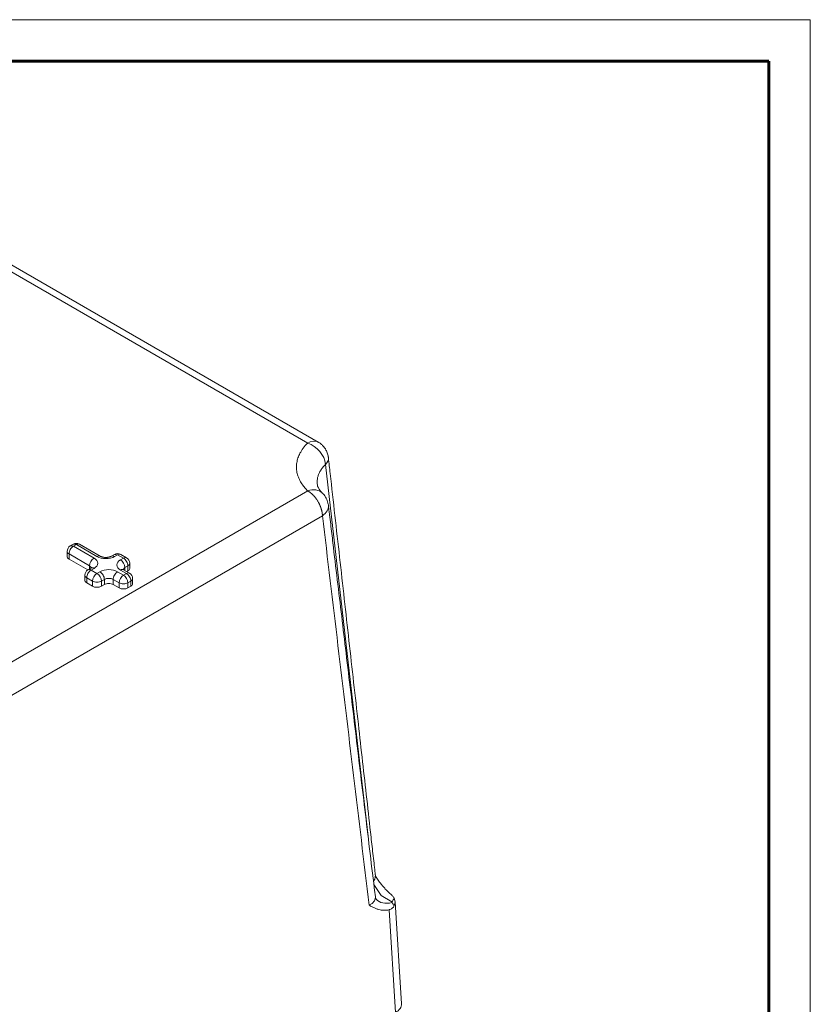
# Model space of a CAD drawing. Header units: millimetres. Extents: x 0 to 594, y 0 to 420.
# Tile 23 of 23: x 499 to 594, y 302 to 420. Entities that reach past the tile are written whole.
import ezdxf

# ---------------------------------------------------------------- set-up
doc = ezdxf.new("R2010")
doc.units = ezdxf.units.MM
doc.linetypes.add('K5LT_BASIC', pattern=[0])
doc.linetypes.add('K5LT_THIN', pattern=[0])
doc.layers.add('Системный слой (1)', color=7, linetype='Continuous', true_color=0x6c6c6c)

# ---------------------------------------------------------------- blocks, each defined once
blk = doc.blocks.new('U118')
at = {"layer": 'Системный слой (1)', "color": 7, "linetype": 'K5LT_THIN', "lineweight": 18, "true_color": 0xffffff}
for p, q in [((533.96, 369.31), (533.65, 369.16)), ((534.4, 369.4), (533.96, 369.31)), ((534.79, 369.34), (534.4, 369.4)), ((534.9, 369.28), (534.79, 369.34)), ((534.9, 369.28), (534.9, 369.28))]:
    blk.add_line(p, q, dxfattribs=at)
blk = doc.blocks.new('U127')
at = {"layer": 'Системный слой (1)', "color": 7, "linetype": 'K5LT_THIN', "lineweight": 18, "true_color": 0xffffff}
for p, q in [((544.16, 314.08), (544.04, 314.49)), ((544.04, 313.57), (544.16, 314.08))]:
    blk.add_line(p, q, dxfattribs=at)
blk = doc.blocks.new('U154')
at = {"layer": 'Системный слой (1)', "color": 7, "linetype": 'K5LT_THIN', "lineweight": 18, "true_color": 0xffffff}
for p, q in [((541.67, 314.19), (541.77, 314.57)), ((541.77, 314.57), (541.77, 314.66)), ((541.77, 314.66), (541.77, 314.66)), ((541.02, 313.66), (541.37, 313.86)), ((541.37, 313.86), (541.67, 314.19))]:
    blk.add_line(p, q, dxfattribs=at)
blk = doc.blocks.new('U155')
at = {"layer": 'Системный слой (1)', "color": 7, "linetype": 'K5LT_THIN', "lineweight": 18, "true_color": 0xffffff}
for p, q in [((537.5, 351.58), (535.79, 366.6)), ((539.21, 336.57), (537.5, 351.58)), ((540.94, 321.57), (539.21, 336.57))]:
    blk.add_line(p, q, dxfattribs=at)
blk = doc.blocks.new('U156')
at = {"layer": 'Системный слой (1)', "color": 7, "linetype": 'K5LT_THIN', "lineweight": 18, "true_color": 0xffffff}
for p in [(505.87, 356.97), (505.49, 357.01)]:
    blk.add_line(p, (505.49, 357.01), dxfattribs=at)
blk = doc.blocks.new('U157')
at = {"layer": 'Системный слой (1)', "color": 7, "linetype": 'K5LT_THIN', "lineweight": 18, "true_color": 0xffffff}
for p, q in [((541.65, 316.01), (541.58, 316.23)), ((542.47, 314.81), (541.65, 316.01)), ((543.75, 314.08), (542.47, 314.81))]:
    blk.add_line(p, q, dxfattribs=at)
blk = doc.blocks.new('U159')
at = {"layer": 'Системный слой (1)', "color": 7, "linetype": 'K5LT_THIN', "lineweight": 18, "true_color": 0xffffff}
for p, q in [((541.76, 317.04), (541.69, 316.79)), ((541.77, 317.29), (541.76, 317.04)), ((541.69, 316.79), (541.54, 316.56))]:
    blk.add_line(p, q, dxfattribs=at)
blk = doc.blocks.new('U160')
at = {"layer": 'Системный слой (1)', "color": 7, "linetype": 'K5LT_THIN', "lineweight": 18, "true_color": 0xffffff}
for p in [(510.82, 355.74), (510.44, 355.78)]:
    blk.add_line(p, (510.44, 355.78), dxfattribs=at)
blk = doc.blocks.new('U284')
at = {"color": 7, "linetype": 'K5LT_THIN', "lineweight": 18, "true_color": 0xffffff}
for p, q in [((0, 420), (594, 420)), ((594, 420), (594, 0))]:
    blk.add_line(p, q, dxfattribs=at)
at = {"color": 143, "linetype": 'K5LT_BASIC', "lineweight": 60, "true_color": 0x33acca}
for p, q in [((20, 415), (589, 415)), ((589, 415), (589, 5))]:
    blk.add_line(p, q, dxfattribs=at)

msp = doc.modelspace()

# ---------------------------------------------------------------- linework, layer by layer
at = {"layer": 'Системный слой (1)', "color": 7, "linetype": 'K5LT_THIN', "lineweight": 18, "true_color": 0xffffff}
for p, q in [((533.6514, 369.1593), (492.226, 393.0762)), ((534.9014, 369.283), (493.4759, 393.2001)), ((492.226, 339.4984), (533.6514, 363.4153)), ((534.8038, 364.1417), (534.8038, 364.1416)), ((493.9927, 336.5083), (535.4181, 360.4253)), ((504.7641, 355.5393), (504.7641, 356.1517)), ((505.4926, 357.0053), (505.1391, 356.8012)), ((505.8676, 356.9682), (505.5141, 356.764)), ((505.5141, 356.764), (507.9889, 355.3352)), ((508.3425, 355.5393), (505.8676, 356.9682)), ((508.7175, 355.5764), (506.2426, 357.0053)), ((504.9837, 355.2331), (504.9837, 355.8455)), ((504.9837, 355.8455), (507.4586, 354.4166)), ((504.9837, 355.2331), (507.2394, 353.9308)), ((510.4424, 355.7806), (510.0888, 355.5764)), ((510.8174, 355.7434), (510.4638, 355.5393)), ((511.5245, 355.3352), (510.8174, 355.7434)), ((511.1709, 355.1311), (511.5245, 355.3352)), ((511.8995, 355.3723), (511.1924, 355.7806)), ((507.6139, 354.1476), (507.2604, 353.9435)), ((507.4586, 354.0579), (507.4586, 354.4166)), ((507.4586, 354.4166), (507.6677, 354.1828)), ((507.9889, 354.1104), (507.6354, 353.9063)), ((507.6354, 353.9063), (508.3425, 353.4981)), ((508.3425, 353.4981), (508.6961, 353.7022)), ((510.8174, 353.7022), (511.5245, 353.2939)), ((511.878, 353.4981), (511.1709, 353.9063)), ((511.4921, 353.9787), (511.7013, 354.2125)), ((512.253, 353.5352), (511.5459, 353.9435)), ((511.7013, 354.2125), (512.0548, 354.4166)), ((511.7013, 353.8538), (511.7013, 354.2125)), ((511.9209, 353.7269), (512.0548, 353.8042)), ((512.0548, 353.8042), (512.0548, 354.4166)), ((512.2745, 354.1104), (512.2745, 354.7228)), ((506.8854, 352.6816), (506.8854, 353.2939)), ((507.1051, 352.3754), (507.1051, 352.9877)), ((507.1051, 352.9877), (507.8122, 352.5795)), ((507.1051, 352.3754), (507.8122, 351.9671)), ((507.8122, 351.9671), (507.8122, 352.5795)), ((508.8728, 352.5795), (509.2264, 352.7836)), ((508.8728, 351.9671), (508.8728, 352.5795)), ((509.2264, 352.1713), (509.2264, 352.7836)), ((510.287, 352.7836), (510.9942, 352.3754)), ((510.287, 352.1713), (510.287, 352.7836)), ((510.9942, 351.763), (510.9942, 352.3754)), ((511.5245, 353.2939), (511.878, 353.4981)), ((512.0548, 352.3754), (512.4084, 352.5795)), ((512.0548, 351.763), (512.0548, 352.3754)), ((512.4084, 351.9671), (512.4084, 352.5795)), ((512.628, 352.2733), (512.628, 352.8857)), ((508.8728, 351.9671), (509.2264, 352.1713)), ((510.287, 352.1713), (510.9942, 351.763)), ((512.0548, 351.763), (512.4084, 351.9671)), ((541.8487, 317.0379), (541.8467, 317.041)), ((541.7687, 314.6586), (541.7687, 314.6586)), ((541.8509, 314.4026), (541.8491, 314.4048)), ((544.9053, 301.8343), (544.1645, 314.0818)), ((544.1748, 300.764), (543.4274, 313.1199))]:
    msp.add_line(p, q, dxfattribs=at)
for centre, start, end in [((505.8676, 356.3558), 60, 120), ((505.5141, 356.1517), 120, 180), ((510.8174, 355.1311), 60, 120), ((511.5245, 354.7228), 0, 60), ((507.6354, 353.2939), 120, 180), ((511.878, 352.8857), 0, 60)]:
    msp.add_arc(centre, 0.75, start, end, dxfattribs=at)
for centre, major_axis, ratio, start_param, end_param in [((533.6514, 367.118), (-1.7512, 1.7842), 0.70377528, 3.86766302, 5.33443901), ((533.6514, 367.118), (2.4844, 0.2788), 0.53752957, 5.68957483, 6.28548096), ((533.6514, 361.374), (-1.7512, -1.7842), 0.70377528, 3.15053458, 4.09033895), ((533.6514, 361.374), (2.4823, 0.2969), 0.61088346, 5.42868847, 6.27665292), ((505.5141, 356.1517), (-0.75, 0), 0.57735027, 0, 0.78539816), ((505.5141, 356.1517), (0.375, 0.6495), 0.57735027, 0.78539816, 2.35619449), ((505.5141, 356.1517), (-0.375, 0.6495), 0.57735027, 5.49778714, 6.28318531), ((505.8676, 356.3558), (-0.375, 0.6495), 0.57735027, 6.28318075, 6.28318531), ((505.8676, 356.3558), (0.375, 0.6495), 0.57735027, 0, 0.78539816), ((505.5141, 355.5393), (-0.75, 0), 0.57735027, 0, 0.78539816), ((507.9889, 354.7228), (-0.375, -0.6495), 0.57735027, 3.92699082, 5.49778714), ((506.9283, 354.7228), (1.5, 0), 0.57735027, 5.49778714, 7.06858347), ((508.3425, 354.9269), (0.375, 0.6495), 0.57735027, 0, 0.78539816), ((509.4032, 356.1517), (1.5, 0), 0.57735027, 3.92699082, 5.49778714), ((510.4638, 354.9269), (-0.375, 0.6495), 0.57735027, 5.49778714, 6.28318531), ((510.8174, 355.1311), (-0.375, 0.6495), 0.57735027, 6.28318075, 6.28318531), ((512.2316, 354.5187), (-1.5, 0), 0.57735027, 5.49778714, 7.06858347), ((510.8174, 355.1311), (0.375, 0.6495), 0.57735027, 0, 0.78539816), ((511.1709, 354.5187), (-0.375, 0.6495), 0.57735027, 3.92699082, 5.49778714), ((511.5245, 354.7228), (0.375, 0.6495), 0.57735027, 0, 0.78539816), ((511.5245, 354.7228), (0.375, -0.6495), 0.57735027, 0.78539816, 2.35619449), ((507.6354, 353.2939), (0.375, 0.6495), 0.57735027, 0.78539816, 2.35619449), ((507.6354, 353.2939), (-0.375, 0.6495), 0.57735027, 5.49778714, 6.28318531), ((507.9889, 353.4981), (-0.375, 0.6495), 0.57735027, 5.49778714, 6.28318531), ((509.7567, 353.0898), (-1.5, 0), 0.57735027, 3.92699082, 5.49778714), ((508.6961, 353.0898), (0.375, -0.6495), 0.57735027, 0.78539816, 2.35619449), ((510.8174, 353.0898), (0.375, 0.6495), 0.57735027, 0.78539816, 2.35619449), ((511.1709, 353.2939), (0.375, 0.6495), 0.57735027, 0, 0.78539816), ((511.878, 352.8857), (0.375, 0.6495), 0.57735027, 0, 0.78539816), ((511.5245, 354.7228), (0.75, 0), 0.57735027, 5.49778714, 6.28318531), ((511.5245, 354.1104), (0.75, 0), 0.57735027, 5.49778714, 6.28318531), ((507.6354, 353.2939), (-0.75, 0), 0.57735027, 0, 0.78539816), ((507.6354, 352.6816), (-0.75, 0), 0.57735027, 0, 0.78539816), ((508.3425, 352.8857), (-0.375, -0.6495), 0.57735027, 3.92699082, 5.49778714), ((508.3425, 352.8857), (-0.75, 0), 0.57735027, 0.78539816, 2.35619449), ((508.3425, 352.8857), (-0.375, 0.6495), 0.57735027, 3.92699082, 5.49778714), ((509.7567, 352.4774), (-0.75, 0), 0.57735027, 3.92699082, 5.49778714), ((511.5245, 352.6816), (-0.375, -0.6495), 0.57735027, 3.92699082, 5.49778714), ((511.5245, 352.6816), (-0.75, 0), 0.57735027, 0.78539816, 2.35619449), ((511.5245, 352.6816), (-0.375, 0.6495), 0.57735027, 3.92699082, 5.49778714), ((511.878, 352.8857), (0.375, -0.6495), 0.57735027, 0.78539816, 2.35619449), ((511.878, 352.8857), (0.75, 0), 0.57735027, 5.49778714, 6.28318531), ((508.3425, 352.2733), (0.75, 0), 0.57735027, 3.92699082, 5.49778714), ((509.7567, 351.8651), (0.75, 0), 0.57735027, 0.78539816, 2.35619449), ((511.5245, 352.0692), (0.75, 0), 0.57735027, 3.92699082, 5.49778714), ((511.878, 352.2733), (0.75, 0), 0.57735027, 5.49778714, 6.28318531), ((543.7532, 316.0247), (-1.9042, -1.6199), 0.73286635, 0.01089631, 1.01329459), ((542.4038, 301.784), (-2.503, 0), 0.5766475, 2.35680348, 3.17645678)]:
    msp.add_ellipse(centre, major_axis=major_axis, ratio=ratio, start_param=start_param, end_param=end_param, dxfattribs=at)
for points, knots in [([(533.6514, 369.1593), (533.4453, 368.957), (533.0934, 368.5566), (532.7131, 367.9568), (532.4622, 367.3754), (532.3201, 366.8026), (532.2804, 366.2204), (532.3436, 365.6411), (532.5084, 365.0709), (532.7729, 364.5125), (533.0975, 364.0277), (533.4063, 363.6642), (533.5845, 363.4809), (533.6514, 363.4153)], [0, 0, 0, 0, 1.63596622, 3.12447924, 4.4463859, 5.80774947, 7.15369754, 8.50392397, 9.85007641, 11.17881708, 12.53506275, 13.4690725, 14, 14, 14, 14]), ([(534.9012, 369.2832), (534.9355, 369.2634), (534.9692, 369.2428), (535.0856, 369.1681), (535.1658, 369.1095), (535.3265, 368.9771), (535.4074, 368.9009), (535.5547, 368.7424), (535.6203, 368.6621), (535.74, 368.4956), (535.7942, 368.4095), (535.883, 368.248), (535.9203, 368.1714), (535.9874, 368.0125), (536.0157, 367.9348), (536.0632, 367.7807), (536.0828, 367.7046), (536.1071, 367.5882), (536.1146, 367.547), (536.1259, 367.4756), (536.1301, 367.4451), (536.1344, 367.4086), (536.1351, 367.4027), (536.1358, 367.3968)], [0.32170125, 0.32170125, 0.32170125, 0.32170125, 0.96510376, 0.96510376, 2.57361002, 2.57361002, 4.36382538, 4.36382538, 6.07298496, 6.07298496, 7.69852357, 7.69852357, 9.09343076, 9.09343076, 10.46011417, 10.46011417, 11.72430829, 11.72430829, 12.40225732, 12.40225732, 12.90295248, 12.90295248, 13, 13, 13, 13]), ([(535.7946, 366.6021), (535.6613, 366.4725), (535.4297, 366.2166), (535.1668, 365.8337), (534.9802, 365.4641), (534.8534, 365.0937), (534.7884, 364.735), (534.7772, 364.4148), (534.7927, 364.2252), (534.8038, 364.1417)], [0, 0, 0, 0, 1.76791846, 3.38101095, 4.81941193, 6.26819743, 7.79002753, 9.02527058, 10, 10, 10, 10]), ([(541.768, 317.2947), (541.7672, 317.302), (541.7664, 317.3092), (541.7627, 317.3418), (541.7598, 317.3672), (541.7513, 317.4426), (541.7457, 317.4926), (541.7289, 317.6413), (541.7178, 317.7399), (541.6848, 318.0329), (541.6628, 318.2273), (541.5977, 318.8046), (541.5545, 319.1877), (541.4258, 320.3293), (541.3403, 321.0879), (541.0843, 323.3598), (540.9139, 324.8729), (540.4054, 329.3894), (540.0676, 332.3927), (539.3538, 338.7398), (538.978, 342.0836), (538.2267, 348.7712), (537.8512, 352.1149), (537.1004, 358.8023), (536.7251, 362.1459), (536.2785, 366.1253), (536.2071, 366.761), (536.1358, 367.3968)], [0.02914812, 0.02914812, 0.02914812, 0.02914812, 0.04041675, 0.04041675, 0.07986077, 0.07986077, 0.15763712, 0.15763712, 0.31096645, 0.31096645, 0.61317833, 0.61317833, 1.20870858, 1.20870858, 2.38826903, 2.38826903, 4.74110293, 4.74110293, 9.41119663, 9.41119663, 14.61117926, 14.61117926, 19.81116189, 19.81116189, 25.01114452, 25.01114452, 25.99991315, 25.99991315, 25.99991315, 25.99991315]), ([(533.6514, 363.4153), (533.6665, 363.4066), (533.6897, 363.3928), (533.7199, 363.3742), (533.7503, 363.3551), (533.796, 363.3253), (533.8416, 363.2939), (533.887, 363.2612), (533.924, 363.2337), (533.9691, 363.1988), (534.0141, 363.1628), (534.0586, 363.1253), (534.1033, 363.0868), (534.1475, 363.047), (534.1915, 363.0061), (534.2637, 362.9364), (534.3258, 362.8723), (534.3915, 362.8006), (534.4342, 362.7528), (534.5121, 362.6614), (534.5832, 362.5718), (534.6362, 362.5007), (534.6618, 362.4657), (534.7368, 362.3614), (534.8611, 362.1713), (534.9711, 361.9732), (535.0321, 361.8519), (535.0555, 361.8037), (535.0775, 361.7571), (535.0983, 361.7119), (535.1175, 361.6682), (535.1358, 361.6257), (535.1531, 361.5842), (535.1696, 361.5433), (535.1853, 361.5031), (535.2006, 361.4634), (535.2109, 361.4349), (535.2204, 361.4085), (535.2299, 361.3818), (535.243, 361.3434), (535.2567, 361.3026), (535.2699, 361.2612), (535.2826, 361.2192), (535.2951, 361.1767), (535.311, 361.1195), (535.3259, 361.0623), (535.3395, 361.0057), (535.349, 360.9638), (535.3577, 360.9226), (535.3657, 360.8825), (535.3732, 360.8437), (535.3795, 360.8058), (535.3851, 360.7738), (535.3885, 360.7496), (535.3919, 360.7264), (535.3955, 360.6996), (535.3999, 360.6663), (535.4035, 360.6338), (535.4068, 360.602), (535.4097, 360.5711), (535.412, 360.5408), (535.4154, 360.492), (535.4172, 360.4536), (535.4181, 360.4253)], [0, 0, 0, 0, 1.06605653, 1.64155425, 2.13809831, 3.21460816, 4.885565, 5.37297709, 6.45116626, 7.52922127, 8.60819655, 9.68812673, 10.77030548, 11.8530556, 12.93740722, 14.02264832, 17.23477985, 17.65469743, 19.10991893, 20.5669624, 23.85238321, 24.94861447, 25.05972504, 26.04606688, 31.43841301, 36.42826686, 37.35919985, 38.24869299, 39.12135129, 39.95245589, 40.75878361, 41.53203314, 42.29714722, 43.0435194, 43.77957946, 44.50408481, 45.22719892, 45.33357733, 45.95498134, 46.68892738, 47.43623953, 48.19044983, 48.96016099, 49.73844652, 50.52730287, 52.10738768, 52.89272522, 53.66799089, 54.43725434, 55.18468566, 55.9161807, 56.6215864, 57.31698563, 57.73897415, 57.98688994, 58.64113849, 59.27471142, 59.90313713, 60.51657277, 61.12010148, 61.70888061, 62.29284384, 64, 64, 64, 64]), ([(534.8038, 364.1417), (534.8038, 364.1417), (534.8038, 364.1417), (534.8084, 364.1162), (534.8116, 364.0917), (534.8235, 364.0389), (534.8311, 364.0105), (534.8504, 363.9498), (534.8623, 363.9171), (534.8917, 363.8466), (534.9094, 363.8086), (534.9522, 363.7265), (534.9776, 363.6824), (535.0374, 363.5882), (535.0723, 363.5378), (535.1251, 363.4681), (535.1388, 363.4505), (535.167, 363.4153), (535.1815, 363.3976), (535.207, 363.3674), (535.2177, 363.3549), (535.2362, 363.3336), (535.244, 363.3248), (535.2597, 363.3072), (535.2676, 363.2984), (535.2816, 363.2831), (535.2876, 363.2766), (535.2996, 363.2636), (535.3057, 363.2571), (535.3241, 363.2377), (535.3365, 363.2247), (535.3666, 363.1939), (535.3844, 363.1761), (535.4026, 363.1582)], [0, 0, 0, 0, 0.0015689, 0.0015689, 2.42657159, 2.42657159, 4.869018, 4.869018, 7.39110566, 7.39110566, 10.00223595, 10.00223595, 12.70617091, 12.70617091, 15.50772308, 15.50772308, 16.43797802, 16.43797802, 17.35072886, 17.35072886, 17.9847512, 17.9847512, 18.4251609, 18.4251609, 18.8655706, 18.8655706, 19.18529759, 19.18529759, 19.50502458, 19.50502458, 20.13932062, 20.13932062, 21, 21, 21, 21]), ([(535.4026, 363.1582), (535.4758, 363.0863), (535.5448, 363.0098), (535.6733, 362.848), (535.7328, 362.7628), (535.8409, 362.5851), (535.8896, 362.4927), (535.9748, 362.3028), (536.0114, 362.2054), (536.0718, 362.008), (536.0958, 361.908), (536.1213, 361.763), (536.1279, 361.7188), (536.1334, 361.6732), (536.1335, 361.6721), (536.1337, 361.671)], [0, 0, 0, 0, 2.91962298, 2.91962298, 5.86852807, 5.86852807, 8.83049642, 8.83049642, 11.78161901, 11.78161901, 14.69708665, 14.69708665, 15.96763546, 15.96763546, 16, 16, 16, 16]), ([(536.1337, 361.671), (536.134, 361.668), (536.1344, 361.6648), (536.1351, 361.6587), (536.1355, 361.6556), (536.1366, 361.6463), (536.1374, 361.6402), (536.1395, 361.6219), (536.141, 361.6098), (536.1453, 361.5735), (536.1482, 361.5494), (536.1568, 361.4774), (536.1626, 361.4295), (536.1797, 361.2865), (536.191, 361.1914), (536.225, 360.9075), (536.2476, 360.7187), (536.315, 360.1553), (536.3598, 359.7806), (536.4936, 358.6621), (536.5826, 357.9184), (536.8482, 355.6986), (537.0248, 354.2225), (537.5521, 349.817), (537.9027, 346.8876), (538.6291, 340.822), (539.0048, 337.6857), (539.7566, 331.4135), (540.1326, 328.2775), (540.8854, 322.0061), (541.262, 318.8705), (541.6824, 315.3764), (541.7255, 315.0174), (541.7687, 314.6584)], [0, 0, 0, 0, 0.00499998, 0.00499998, 0.01014686, 0.01014686, 0.02029372, 0.02029372, 0.04044055, 0.04044055, 0.08044041, 0.08044041, 0.15985254, 0.15985254, 0.31750163, 0.31750163, 0.63044946, 0.63044946, 1.25164442, 1.25164442, 2.48463297, 2.48463297, 4.9318073, 4.9318073, 9.7885504, 9.7885504, 14.98853204, 14.98853204, 20.18851368, 20.18851368, 25.38849532, 25.38849532, 25.98393815, 25.98393815, 25.98393815, 25.98393815]), ([(510.0888, 355.5764), (510.0882, 355.5761), (510.0875, 355.5757), (510.0858, 355.5747), (510.0847, 355.5741), (510.0816, 355.5723), (510.0795, 355.5712), (510.0736, 355.5679), (510.0696, 355.5657), (510.0584, 355.5598), (510.0511, 355.5561), (510.0346, 355.548), (510.0253, 355.5437), (509.9923, 355.5289), (509.9668, 355.5187), (509.916, 355.5005), (509.8912, 355.4925), (509.833, 355.4758), (509.7989, 355.4673), (509.7281, 355.4523), (509.6915, 355.4459), (509.6318, 355.4375), (509.6093, 355.4348), (509.5449, 355.4282), (509.5023, 355.4254), (509.4261, 355.4231), (509.3924, 355.423), (509.3147, 355.4249), (509.2707, 355.4275), (509.1855, 355.4358), (509.1443, 355.4413), (509.0656, 355.4547), (509.028, 355.4625), (508.9694, 355.4771), (508.9473, 355.4831), (508.8945, 355.499), (508.8646, 355.5093), (508.8105, 355.5303), (508.7858, 355.5412), (508.747, 355.5601), (508.7319, 355.5682), (508.7175, 355.5764)], [0, 0, 0, 0, 0.03687337, 0.03687337, 0.09832899, 0.09832899, 0.20894911, 0.20894911, 0.41789821, 0.41789821, 0.77431742, 0.77431742, 1.19161596, 1.19161596, 2.19216605, 2.19216605, 3.05013027, 3.05013027, 4.1214191, 4.1214191, 5.19270793, 5.19270793, 5.82467457, 5.82467457, 6.98995067, 6.98995067, 7.90216168, 7.90216168, 9.10558014, 9.10558014, 10.27182731, 10.27182731, 11.40298095, 11.40298095, 12.11881881, 12.11881881, 13.18401577, 13.18401577, 14.20948683, 14.20948683, 15, 15, 15, 15]), ([(507.7022, 354.2123), (507.7034, 354.2143), (507.7047, 354.2161), (507.7049, 354.2165), (507.7039, 354.2152), (507.6996, 354.2104), (507.6959, 354.2065), (507.6849, 354.1964), (507.6774, 354.1901), (507.6656, 354.1812), (507.6631, 354.1794), (507.6552, 354.1736), (507.6494, 354.1696), (507.6345, 354.1599), (507.625, 354.154), (507.6144, 354.1478), (507.6142, 354.1477), (507.6139, 354.1476)], [0, 0, 0, 0, 1.2385115, 1.2385115, 2.39773973, 2.39773973, 3.69554956, 3.69554956, 5.03135447, 5.03135447, 5.37163933, 5.37163933, 6.05220907, 6.05220907, 6.9807805, 6.9807805, 7, 7, 7, 7]), ([(511.5459, 353.9435), (511.5451, 353.944), (511.5442, 353.9445), (511.5419, 353.9458), (511.5404, 353.9467), (511.5362, 353.9492), (511.5336, 353.9507), (511.5263, 353.9552), (511.5218, 353.9581), (511.5098, 353.9659), (511.5029, 353.9708), (511.4919, 353.9788), (511.4875, 353.9822), (511.4762, 353.9912), (511.4703, 353.9965), (511.4653, 354.0013), (511.4647, 354.0019), (511.463, 354.0035), (511.4621, 354.0045), (511.4604, 354.0062), (511.4597, 354.0069), (511.4585, 354.0082), (511.458, 354.0087), (511.4572, 354.0097), (511.4568, 354.0101), (511.4563, 354.0108), (511.456, 354.0111), (511.4554, 354.0117), (511.4551, 354.0122), (511.4551, 354.0122), (511.4556, 354.0114), (511.4569, 354.0095), (511.4575, 354.0084), (511.458, 354.0076)], [0, 0, 0, 0, 0.08680984, 0.08680984, 0.23872705, 0.23872705, 0.52085901, 0.52085901, 1.04171803, 1.04171803, 1.97493129, 1.97493129, 2.69478199, 2.69478199, 4.06976707, 4.06976707, 4.26883861, 4.26883861, 4.64087398, 4.64087398, 4.97908796, 4.97908796, 5.28655522, 5.28655522, 5.5660709, 5.5660709, 5.84558659, 5.84558659, 6.40461796, 6.40461796, 7.5226807, 7.5226807, 8, 8, 8, 8]), ([(541.8467, 317.041), (541.8428, 317.0472), (541.8389, 317.0538), (541.8287, 317.0734), (541.8223, 317.0868), (541.8096, 317.1174), (541.8032, 317.1349), (541.7911, 317.1735), (541.7856, 317.1943), (541.7754, 317.2417), (541.771, 317.2685), (541.768, 317.2947)], [0, 0, 0, 0, 0.59652007, 0.59652007, 1.19240013, 1.19240013, 1.7802921, 1.7802921, 2.36115169, 2.36115169, 3, 3, 3, 3]), ([(543.4274, 315.1599), (543.2705, 315.2973), (543.009, 315.552), (542.7212, 315.8764), (542.464, 316.1872), (542.1894, 316.5445), (541.9628, 316.8686), (541.8489, 317.0376)], [0, 0, 0, 0, 2.15479027, 3.67809884, 4.24172994, 6.0602486, 8, 8, 8, 8]), ([(541.7687, 314.6586), (541.7693, 314.6538), (541.7699, 314.649), (541.7717, 314.636), (541.773, 314.6278), (541.7771, 314.6036), (541.7803, 314.588), (541.789, 314.5507), (541.795, 314.5299), (541.803, 314.5058), (541.8047, 314.5009), (541.8079, 314.492), (541.8094, 314.488), (541.812, 314.4812), (541.8132, 314.4782), (541.8152, 314.4732), (541.8161, 314.471), (541.8177, 314.4673), (541.8183, 314.4657), (541.8195, 314.4629), (541.8201, 314.4617), (541.8211, 314.4593), (541.8216, 314.4581), (541.8225, 314.4562), (541.8228, 314.4554), (541.8238, 314.4532), (541.8245, 314.4518), (541.8263, 314.4478), (541.8275, 314.4453), (541.831, 314.438), (541.8333, 314.4336), (541.8396, 314.4215), (541.8433, 314.415), (541.85, 314.4042), (541.8526, 314.4005), (541.8533, 314.3996), (541.852, 314.4012), (541.8509, 314.4026)], [0, 0, 0, 0, 0.53392965, 0.53392965, 1.46830653, 1.46830653, 3.3370603, 3.3370603, 6.11662436, 6.11662436, 6.86670327, 6.86670327, 7.50404142, 7.50404142, 7.99662307, 7.99662307, 8.3773263, 8.3773263, 8.67156166, 8.67156166, 8.89896832, 8.89896832, 9.12637499, 9.12637499, 9.28382192, 9.28382192, 9.56373355, 9.56373355, 10.106063, 10.106063, 11.1907219, 11.1907219, 13.32505093, 13.32505093, 16.04655318, 16.04655318, 18, 18, 18, 18]), ([(544.0366, 314.4896), (544.0078, 314.5393), (543.9482, 314.6281), (543.8368, 314.7647), (543.6993, 314.9114), (543.5567, 315.0457), (543.4571, 315.134), (543.4274, 315.1599)], [0, 0, 0, 0, 1.865723, 3.2979733, 4.97811768, 7.11724779, 8, 8, 8, 8]), ([(543.4274, 313.1199), (543.3079, 313.0891), (543.1219, 313.0561), (542.8533, 313.04), (542.6105, 313.0495), (542.3389, 313.0905), (542.0455, 313.1682), (541.7249, 313.2904), (541.379, 313.459), (541.1446, 313.5901), (541.0235, 313.6586)], [0, 0, 0, 0, 1.39762087, 2.22011787, 3.31214093, 4.47946129, 5.80201042, 7.35732818, 9.10121962, 11, 11, 11, 11]), ([(544.0366, 313.5734), (544.0078, 313.5237), (543.9482, 313.4397), (543.8368, 313.3274), (543.6993, 313.2261), (543.5567, 313.1579), (543.4571, 313.1276), (543.4274, 313.1199)], [0, 0, 0, 0, 1.86572302, 3.29797333, 4.9781177, 7.1172478, 8, 8, 8, 8]), ([(543.7532, 314.0795), (543.7461, 314.0711), (543.7361, 314.0541), (543.7325, 314.0287), (543.7381, 314.005), (543.7473, 313.9905), (543.7532, 313.9835)], [0, 0, 0, 0, 1.98273715, 3.75574942, 5.34472968, 7, 7, 7, 7]), ([(544.0366, 314.4896), (544.0121, 314.4443), (543.9601, 314.3558), (543.8663, 314.2187), (543.7944, 314.1279), (543.7532, 314.0795)], [0, 0, 0, 0, 1.93429847, 3.80289542, 6, 6, 6, 6]), ([(544.0366, 313.5734), (544.0121, 313.6187), (543.9601, 313.7072), (543.8663, 313.8443), (543.7944, 313.9351), (543.7532, 313.9835)], [0, 0, 0, 0, 1.93428657, 3.8028597, 6, 6, 6, 6])]:
    msp.add_open_spline(points, degree=3, knots=knots, dxfattribs=at)
msp.add_open_spline([(535.4181, 360.4253), (536.0397, 355.2282), (537.2835, 344.8344), (539.1511, 329.2449), (540.3985, 318.8534), (541.0235, 313.6586)], degree=3, dxfattribs=at)

# ---------------------------------------------------------------- block references
msp.add_blockref('U284', (0, 0))
at = {"layer": 'Системный слой (1)'}
for name in ['U118', 'U155', 'U156', 'U160', 'U159', 'U157', 'U154', 'U127']:
    msp.add_blockref(name, (0, 0), dxfattribs=at)

doc.saveas('drawing.dxf')
